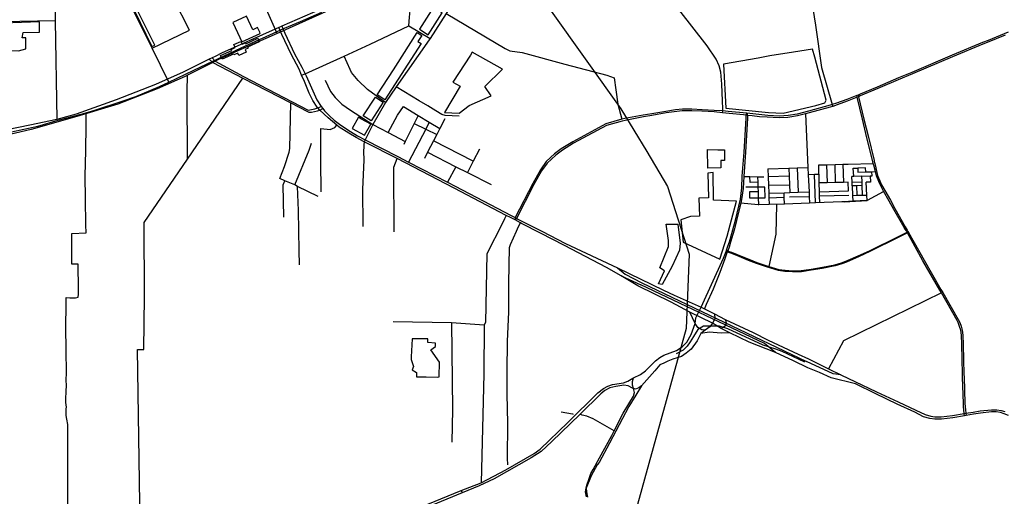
# Model space of a CAD drawing. Header units: millimetres. Extents: x 664923 to 767831, y 3118803 to 3207600.
# Tile 154 of 256: x 700891 to 705403, y 3166110 to 3168294. Entities that reach past the tile are written whole.
import ezdxf

# ---------------------------------------------------------------- set-up
doc = ezdxf.new("R2010")
doc.units = ezdxf.units.MM
for name, color, linetype in [('parks', 8, 'Continuous'), ('railways', 4, 'Continuous'), ('roads_2', 2, 'Continuous'), ('roads_3', 3, 'Continuous'), ('water', 7, 'Continuous')]:
    doc.layers.add(name, color=color, linetype=linetype)

msp = doc.modelspace()

# ---------------------------------------------------------------- linework, layer by layer
at = {"layer": 'parks'}
for points in [[(702763.5, 3168224.27), (702827.59, 3168325.04), (702786.73, 3168350.74), (702722.64, 3168249.99), (702763.5, 3168224.27)], [(701497.03, 3168171.16), (701510.58, 3168176.62), (701427.96, 3168342.75), (701415.63, 3168337.92), (701497.03, 3168171.16)], [(700734.41, 3168274.93), (700734.95, 3168164.48), (700830.77, 3168163.83), (700841.46, 3168152.53), (700885.24, 3168151.41), (700918.66, 3168160.33), (700918.98, 3168191.23), (700919.17, 3168210.25), (700902.38, 3168209.96), (700906.89, 3168235.3), (700981.67, 3168237.42), (700981.91, 3168284.4), (700734.41, 3168274.93)], [(702564.95, 3167926.42), (702529.74, 3167948.78), (702603.97, 3168064.46), (702614.9, 3168081.49), (702713.26, 3168234.81), (702733.85, 3168221.74), (702716.06, 3168194.02), (702730.68, 3168184.74), (702564.95, 3167926.42)], [(702837.14, 3167868.58), (702904.47, 3167865.57), (702950.98, 3167900.83), (703050.96, 3167944.32), (703023.04, 3167987.7), (703103.41, 3168066.35), (702964.74, 3168144.91), (702956.63, 3168130.54), (702876.43, 3168007.9), (702909.55, 3167989.9), (702837.14, 3167868.58)], [(704116.64, 3168090.35), (704127.48, 3167888.14), (704322.51, 3167868.24), (704389.88, 3167865.78), (704540.03, 3167901.17), (704580.8, 3167913.53), (704586.45, 3167925.28), (704535.43, 3168121.7), (704523.81, 3168158.63), (704436.78, 3168144.75), (704328.95, 3168127.55), (704275.62, 3168118.21), (704116.64, 3168090.35)], [(702557.14, 3167915.69), (702501.75, 3167829.8), (702465.72, 3167852.8), (702521.11, 3167938.68), (702557.14, 3167915.69)], [(702471.64, 3167764.47), (702499.95, 3167815.37), (702454.99, 3167840.11), (702443.2, 3167846.6), (702414.89, 3167795.71), (702471.64, 3167764.47)], [(704104.64, 3167614.56), (704044.07, 3167613.99), (704043.34, 3167699.6), (704091.14, 3167698.02), (704121.09, 3167696.93), (704121.61, 3167649.29), (704104.32, 3167649.12), (704104.64, 3167614.56)], [(704153.33, 3167376.84), (704176.67, 3167461.56), (704070.96, 3167466.24), (704068.73, 3167593.58), (704044.36, 3167591.08), (704047.66, 3167477.35), (704003.34, 3167476.07), (704005.74, 3167392.9), (703965.24, 3167391.74), (703921.38, 3167376.97), (703931.83, 3167273.65), (704099.45, 3167197.08), (704133.3, 3167301.05), (704153.33, 3167376.84)], [(703854.29, 3167356.5), (703907.7, 3167357.43), (703917.7, 3167269.26), (703914.85, 3167236.89), (703881.56, 3167164.78), (703835.78, 3167079.5), (703818.06, 3167083.55), (703846.3, 3167143.02), (703824.09, 3167157.19), (703863.96, 3167254.74), (703864.48, 3167282.11), (703854.29, 3167356.5)]]:
    msp.add_lwpolyline(points, close=True, dxfattribs=at)
at = {"layer": 'railways'}
for points in [[(703093.2, 3168840.01), (703132.42, 3168642.98), (703145.57, 3168606.34), (703163.82, 3168563.83), (703645.28, 3167885.68), (703764.62, 3167690.04), (703859.85, 3167529.85), (703958.3, 3167219.52), (703944.72, 3166878.1), (703681.95, 3165928.55), (703510.66, 3164500.74), (703542.78, 3164401.86), (703715.78, 3164145.76), (703834.84, 3164034.43), (704561.88, 3163595.76)], [(700788.14, 3167765.87), (700975.01, 3167806.01), (701067.74, 3167834.08), (701178.55, 3167863.02), (701234.78, 3167879.69), (701360.24, 3167920.01), (701423.01, 3167942), (701531.2, 3167987.43), (701573.89, 3168007.63), (701688.72, 3168061.98), (701775.55, 3168103.85), (701905.7, 3168164.98), (702105.33, 3168254.28), (702177.67, 3168285.78), (702276.1, 3168328.9)], [(701909.29, 3168192.87), (701993.38, 3168231.21), (701991.09, 3168236.35), (701981.07, 3168257.81), (701959.85, 3168248), (701930.89, 3168310.01), (701868.45, 3168281.16), (701900.45, 3168212.37), (701909.29, 3168192.87)], [(701819.68, 3168113), (701812.07, 3168129.41), (701862.73, 3168152.65), (701860.27, 3168157.96), (701879.15, 3168166.64), (701873.13, 3168179.64), (701904.13, 3168193.86), (701910.06, 3168181.06), (701925.18, 3168188), (701927.32, 3168183.38), (701981.87, 3168208.41), (701989.23, 3168192.54), (701935.39, 3168167.83), (701937.59, 3168163.09), (701924.09, 3168156.9), (701929.7, 3168144.81), (701895.38, 3168129.06), (701890.09, 3168140.45), (701872.91, 3168132.56), (701871.06, 3168136.58), (701819.68, 3168113)]]:
    msp.add_lwpolyline(points, dxfattribs=at)
at = {"layer": 'roads_2'}
for points in [[(704451.96, 3168804.48), (704537.53, 3168268.58), (704564.75, 3168074.14), (704614.24, 3167904.93), (704616.72, 3167896.46)], [(704111.75, 3167867.34), (704112.68, 3167875.54), (704112.89, 3167875.97), (704112.71, 3167885.99), (704112.09, 3167921.9), (704109.06, 3167998.68), (704104.76, 3168052.9), (704095.84, 3168082.82), (704082.71, 3168113.48), (704042.19, 3168174.59), (703792.28, 3168495.11), (703640.31, 3168689.36), (703593.11, 3168768.36)], [(705420.66, 3168237.26), (705329.75, 3168199), (705303.08, 3168189.65), (705164.6, 3168130.99), (704979.25, 3168052.28), (704918.16, 3168026.66), (704820.52, 3167985.08), (704742.03, 3167952.03), (704733.86, 3167948.68), (704727.53, 3167946.15), (704680.93, 3167927.47), (704633.98, 3167911.7), (704614.24, 3167904.93), (704604.47, 3167901.58), (704505.85, 3167874.58), (704453.85, 3167861.57), (704412.46, 3167854.8), (704373.17, 3167851.98), (704319.1, 3167854.59), (704222.99, 3167865.9), (704137.76, 3167873.48), (704112.68, 3167875.54), (704074.35, 3167878.07), (704018.13, 3167881.36), (703970.86, 3167884.09), (703928.29, 3167884.07), (703896.52, 3167880.31), (703852.3, 3167872.42), (703787.7, 3167863.11), (703748.11, 3167856.73), (703663.97, 3167840.31), (703650.08, 3167837.22), (703576.73, 3167817.08), (703425.76, 3167734.73), (703372.32, 3167702.13), (703341.94, 3167679.18), (703303.57, 3167643.63), (703277.03, 3167605.8), (703242.72, 3167542.92), (703162.07, 3167386.71), (703161.37, 3167375.94)], [(705407.31, 3168223.5), (705331.67, 3168191.92), (705305.39, 3168181.14), (705165.1, 3168123.16), (704982.59, 3168045.22), (704917.24, 3168017.74), (704823.86, 3167978.02), (704742.53, 3167944.21), (704734.71, 3167940.87), (704729.23, 3167938.68), (704682.49, 3167920.02), (704636.98, 3167904.28), (704616.72, 3167896.46), (704604.63, 3167892.69), (704508.49, 3167866.8), (704492.65, 3167862.71), (704455.79, 3167852.71), (704411.55, 3167845.89), (704371.52, 3167844.12), (704316.36, 3167847.78), (704281.99, 3167849.32), (704248.29, 3167853.35), (704226.78, 3167855.47), (704219.61, 3167856.76), (704208.49, 3167858.35), (704142.2, 3167864.31), (704111.75, 3167867.34), (704073.41, 3167870.94), (704016.47, 3167874.21), (703971.72, 3167875.93), (703927.35, 3167876.57), (703889.87, 3167871.65), (703853.11, 3167866.39), (703788.56, 3167855.29), (703749.32, 3167848.91), (703665.9, 3167832.16), (703651.64, 3167829.42), (703579.72, 3167809.66), (703429.47, 3167727.33), (703378.15, 3167695.83), (703348.13, 3167673.23), (703309.07, 3167636.26), (703282.49, 3167600.92), (703247.81, 3167538.02), (703167.51, 3167382.52), (703161.37, 3167375.94)], [(701772.66, 3168118.97), (701787.11, 3168103), (701916.97, 3168032.75), (702213.51, 3167879.7), (702243.91, 3167885.98), (702257.78, 3167890.15), (702273.19, 3167896.51)], [(701759.77, 3168112.55), (701776.89, 3168097.5), (701913.51, 3168026.01), (702133.96, 3167912.22), (702209.99, 3167872.97), (702216.34, 3167870.47), (702227.87, 3167870.67), (702255.59, 3167876.37), (702266.36, 3167879.64), (702280.68, 3167886.49)], [(705220.44, 3166478.04), (705219.54, 3166489.05), (705217.45, 3166505.74), (705216.85, 3166520.33), (705216.19, 3166537.05), (705211.64, 3166653.72), (705211.7, 3166670.8), (705208.98, 3166805.29), (705206.79, 3166848.68), (705203.9, 3166870.33), (705198.59, 3166887.69), (705191.48, 3166905.36), (705187.01, 3166915.25), (705115.03, 3167041.41), (705108.01, 3167054.45), (705030.51, 3167189.05), (704959.95, 3167316.3), (704957.31, 3167320.84), (704954.42, 3167325.8), (704949.26, 3167333.91), (704944.48, 3167342), (704896.53, 3167424.45), (704875.46, 3167462.52), (704849.62, 3167507.97), (704835.9, 3167535.86), (704827.74, 3167552.44), (704816.91, 3167578.58), (704812.3, 3167597.42), (704804.96, 3167627.49), (704802.68, 3167634.57), (704801.12, 3167642.37), (704799.56, 3167649.82), (704773.43, 3167752.57), (704753.34, 3167837.63), (704729.23, 3167938.68), (704727.53, 3167946.15)], [(704733.86, 3167948.68), (704734.71, 3167940.87), (704759.76, 3167838.46), (704780.9, 3167754.84), (704806.39, 3167648.16), (704807.54, 3167643.19), (704809.48, 3167634.69), (704811.39, 3167627.96), (704822.62, 3167579.39), (704832.35, 3167555.01), (704840.88, 3167537.36), (704854.94, 3167511.27), (704881.48, 3167466.54), (704902.18, 3167428.46), (704949.45, 3167344.23), (704953.86, 3167337.55), (704958.31, 3167328.72), (704961.5, 3167323.52), (704964.56, 3167318.51), (705036.55, 3167192.01), (705112.98, 3167057.02), (705121.08, 3167043.64), (705192.31, 3166919.61), (705198.98, 3166906.2), (705205.01, 3166888.87), (705210.34, 3166870.45), (705213.24, 3166847.73), (705214.38, 3166803.61), (705217.45, 3166669.12), (705218.77, 3166654.91), (705223.01, 3166535.74), (705224.37, 3166519.76), (705224.97, 3166505.52), (705227.26, 3166490.43), (705228.16, 3166479.8)], [(704013.4, 3166976.21), (704116.95, 3167200.47), (704128.2, 3167231.98), (704129.55, 3167237), (704136.74, 3167255.62), (704143.54, 3167275.68), (704159.04, 3167330.05), (704170.77, 3167375.8), (704186.83, 3167439.44), (704194.14, 3167471.95), (704199.69, 3167522.94), (704202.34, 3167576.02), (704210.77, 3167687.21), (704219.5, 3167842.53), (704219.61, 3167856.76), (704222.99, 3167865.9)], [(704222.99, 3167865.9), (704226.78, 3167855.47), (704225.95, 3167841.93), (704217.22, 3167686.25), (704210.21, 3167575.81), (704206.16, 3167520.93), (704199.54, 3167469.56), (704195.61, 3167452.25), (704191.9, 3167435.97), (704175.83, 3167373.4), (704164.8, 3167328.72), (704148.57, 3167274.33), (704142.17, 3167251.81), (704135.68, 3167234.25), (704133.6, 3167230.31), (704122.36, 3167198.07), (704099.84, 3167135.04), (704081.33, 3167088.8), (704068.61, 3167059.39), (704036.22, 3166988), (704030.4, 3166973.31), (704029.59, 3166968.69)], [(704492.65, 3167862.71), (704503.45, 3167616.14), (704504.87, 3167583.52), (704508.34, 3167504.5), (704509.22, 3167484.16), (704510.57, 3167453.34)], [(704848.62, 3167505.4), (704774.82, 3167464.96), (704709.54, 3167461.56), (704668.92, 3167459.44), (704774.82, 3167464.96)], [(704668.92, 3167459.44), (704658.43, 3167458.74), (704538.04, 3167454.34), (704510.57, 3167453.34), (704396.19, 3167449.16), (704325.66, 3167446.59), (704278.46, 3167444.86), (704274.55, 3167444.72), (704195.61, 3167452.25)], [(704359.54, 3167446.73), (704356.65, 3167311.46), (704324.42, 3167163.08)], [(704964.56, 3167318.51), (704959.95, 3167316.3), (704917.39, 3167295.27), (704790.42, 3167232.54), (704735.75, 3167207.73), (704680.03, 3167182.2), (704658.7, 3167174.34), (704627.73, 3167165.27), (704569.28, 3167152.86), (704517.89, 3167145.55), (704473.28, 3167139.07), (704432.52, 3167137.65), (704397.77, 3167140.25), (704368, 3167144.7), (704312.97, 3167161.18), (704267.63, 3167176.76), (704231.61, 3167190.72), (704176.85, 3167212.55), (704149.83, 3167223.11), (704141.17, 3167226.88), (704133.6, 3167230.31), (704128.2, 3167231.98)], [(704129.55, 3167237), (704135.68, 3167234.25), (704142.18, 3167231.16), (704153.32, 3167227.8), (704179.27, 3167217.22), (704232.95, 3167195.73), (704269.68, 3167181.79), (704315.04, 3167165.85), (704324.42, 3167163.08), (704369.7, 3167149.72), (704399.11, 3167145.25), (704433.15, 3167142.99), (704472.82, 3167144.76), (704518.51, 3167150.54), (704570.24, 3167159.27), (704626.92, 3167170.58), (704656.47, 3167179.29), (704677.09, 3167186.77), (704733.54, 3167211.25), (704787.84, 3167236.76), (704915.54, 3167299.15), (704957.31, 3167320.84), (704961.5, 3167323.52)], [(705115.03, 3167041.41), (704666.14, 3166821.52), (704598.06, 3166693.95)], [(703488.21, 3166106.56), (703484.75, 3166129.72), (703487.75, 3166147.38), (703489.97, 3166160.45), (703501.29, 3166190.61), (703508, 3166213.63), (703519.18, 3166232.34), (703548.36, 3166286.38), (703604.13, 3166388.03), (703615.5, 3166410.01), (703657.17, 3166490.63), (703704.56, 3166568.77), (703707.99, 3166585.95), (703703.58, 3166603.75), (703700.08, 3166618.18), (703699.76, 3166636.45), (703703.92, 3166652.81)], [(703741.07, 3166615.94), (703714.52, 3166572.49), (703682.7, 3166521.04), (703593.91, 3166352.83), (703545.88, 3166263.78), (703537.6, 3166253.21), (703510.05, 3166202.89), (703487.75, 3166147.38), (703489.31, 3166130.14), (703492.79, 3166105.96)]]:
    msp.add_lwpolyline(points, dxfattribs=at)
at = {"layer": 'roads_3'}
for points in [[(701573.89, 3168007.63), (701497.99, 3168162.6), (701438.21, 3168284.29), (701371.25, 3168418.06), (701362.34, 3168436.1), (701336.11, 3168489.22), (701312.04, 3168582.54), (701286.94, 3168689.18), (701247.12, 3168849.68), (701220.27, 3168943.35), (701227.31, 3168946.99), (701323.87, 3168948.27), (701328.94, 3168951.49), (701326.2, 3169142.86), (701350.55, 3169154.4), (701386.56, 3169171.46), (701410.45, 3169182.78), (701446.09, 3169199.67), (701468.24, 3169210.17), (701505.73, 3169227.94), (701540.76, 3169244.54), (701554.32, 3169240.33), (701570.43, 3169242.77), (701583.81, 3169250.36)], [(702070.95, 3168231.08), (701938.32, 3168531.68), (701927.63, 3168545.37), (701921.17, 3168560.29), (701902.57, 3168606.19), (701895.54, 3168631.89), (701854.86, 3168721.74), (701842.47, 3168744.25), (701750.72, 3168944.17), (701650.5, 3169163.59), (701603.63, 3169259.79)], [(701497.99, 3168162.6), (701669.96, 3168245.14), (701597.9, 3168387.52), (701591.63, 3168435.88), (701590.99, 3168898.87), (701688.79, 3168947.52), (701554.32, 3169240.33)], [(702875.05, 3168579.09), (702893.65, 3168535.56), (702922.83, 3168487), (702920.32, 3168450.42), (702894.96, 3168399.87), (702844.88, 3168322.79), (703115.28, 3168161.49), (703137.49, 3168151.44), (703193.25, 3168144.05), (703389.37, 3168090.05), (703582.29, 3168040.16), (703615.05, 3168027.16), (703622.31, 3167971.95), (703631.85, 3167906.34), (703650.08, 3167837.22)], [(702674.82, 3168265.55), (702677.28, 3168305.27), (702680.93, 3168336.65), (702726.02, 3168399.02), (702696.15, 3168426.7), (702661.64, 3168499.01)], [(701371.25, 3168418.06), (701053.15, 3168412.01), (701054.49, 3168288.9), (701061.33, 3167836.23)], [(702373.1, 3168388.42), (702092.63, 3168263.94), (702086.28, 3168261.12), (702078.66, 3168257.74), (702062.24, 3168250.45), (701816.04, 3168140.57), (701786.2, 3168125.71), (701772.66, 3168118.97), (701759.77, 3168112.55), (701640.23, 3168052.99), (701512.97, 3167996.87), (701333.89, 3167926.39), (701149.64, 3167860.34), (701061.33, 3167836.23), (700937.98, 3167810.49), (700675.7, 3167757.15)], [(702381.78, 3168369.03), (702094.97, 3168241.74), (702070.95, 3168231.08), (701825.18, 3168121.4), (701787.11, 3168103), (701776.89, 3168097.5), (701659.64, 3168038.92), (701649.34, 3168033.79), (701521.22, 3167977.29), (701340.9, 3167906.33), (701152.97, 3167849.85), (700943.07, 3167789.85), (700680.79, 3167729.14)], [(702844.88, 3168322.79), (702772.61, 3168208.26), (702768.27, 3168201.4), (702615.91, 3167986), (702567.31, 3167913.82), (702509.81, 3167813.22), (702474.99, 3167742.54), (702469.57, 3167734.63), (702468.22, 3167719.68), (702467.77, 3167711.58), (702466.62, 3167690.94), (702467.86, 3167649.73), (702462.77, 3167517.67), (702463.11, 3167346.45)], [(701054.49, 3168288.9), (700728.7, 3168282.78)], [(705422.47, 3166480.17), (705402.2, 3166488.26), (705385.1, 3166494.19), (705365.82, 3166496.96), (705344.36, 3166497.03), (705294.37, 3166491.26), (705261.81, 3166486.24), (705228.16, 3166479.8), (705220.44, 3166478.04), (705166.85, 3166469), (705114.61, 3166463.63), (705084.21, 3166463.1), (705061.35, 3166465.81), (705033.48, 3166474.23), (704992.86, 3166495.31), (704911.71, 3166532.6), (704814.74, 3166578.95), (704721.37, 3166624.48), (704609.94, 3166652.33), (704557.05, 3166677.25), (704503.45, 3166698.8), (704436.87, 3166729.68), (704354.32, 3166769.08), (704234.08, 3166816.08), (704146, 3166858.7), (704105.69, 3166878.21), (704065.99, 3166903.75), (703961.92, 3166953.54), (703876.25, 3166998.72), (703723.11, 3167074.52), (703648.18, 3167119.54), (703579.76, 3167158.21), (703388.33, 3167259.66), (703278.24, 3167315.58), (703190.71, 3167360.33), (703185.44, 3167363.21), (703161.37, 3167375.94), (703139.7, 3167387.47), (703121.11, 3167397.14), (702882.03, 3167521.35), (702621.21, 3167656.96), (702479.09, 3167729.68), (702469.57, 3167734.63), (702433.51, 3167753.36), (702399.63, 3167773.24), (702354.42, 3167801.82), (702344.51, 3167810.21), (702304.49, 3167844.1), (702266.36, 3167879.64), (702257.78, 3167890.15), (702254.79, 3167893.66), (702234.68, 3167923.56), (702217.17, 3167957.51), (702196.07, 3168010.54), (702182.77, 3168039.15), (702172.29, 3168067.8), (702135.34, 3168136.11), (702093.08, 3168226.57), (702078.66, 3168257.74)], [(702092.63, 3168263.94), (702106.09, 3168231.41), (702150.07, 3168137.71), (702184.22, 3168076.46), (702199.06, 3168045.81), (702203.23, 3168037.2), (702227.89, 3167981.57), (702252.53, 3167927.29), (702273.19, 3167896.51), (702280.68, 3167886.49), (702288.29, 3167876.3), (702311.04, 3167853.56), (702332.4, 3167833.91), (702362.32, 3167810.4), (702406.64, 3167781.82), (702438.73, 3167761.91), (702474.99, 3167742.54), (702624.17, 3167666.8), (702673.58, 3167641.21), (702852.21, 3167548.69), (702886.79, 3167530.78), (703143.11, 3167396.88), (703162.07, 3167386.71), (703167.51, 3167382.52), (703283.45, 3167324.58), (703392.65, 3167268.2), (703629.91, 3167156.29), (703841.78, 3167054.46), (703891.07, 3167031.99), (704013.4, 3166976.21), (704029.59, 3166968.69), (704074.88, 3166945.48), (704124.14, 3166920.24), (704251.69, 3166860.52), (704320.72, 3166825.69), (704457.8, 3166760.91), (704505.14, 3166739.04), (704582.27, 3166700.89), (704598.06, 3166693.95), (704654.51, 3166666.52), (704818.15, 3166588.79), (704916.45, 3166542.47), (704997.62, 3166504.74), (705040, 3166485.02), (705066.52, 3166477.48), (705084.92, 3166473.79), (705114, 3166473.41), (705165.3, 3166480.54), (705219.54, 3166489.05), (705227.26, 3166490.43), (705259.86, 3166495.55), (705293.3, 3166500.58), (705343.75, 3166505.92), (705369.25, 3166505.48), (705388.07, 3166503.58), (705406.07, 3166497.67)], [(702182.77, 3168039.15), (702199.06, 3168045.81), (702378.14, 3168126.78), (702496.83, 3168181.04), (702674.82, 3168265.55), (702772.61, 3168208.26)], [(702567.31, 3167913.82), (702541.01, 3167932.28), (702484.67, 3167974.11), (702441.99, 3168015.13), (702411.96, 3168052.19), (702405.98, 3168065.38), (702378.14, 3168126.78)], [(701659.55, 3167654.98), (701658.55, 3167964.77), (701659.64, 3168038.92)], [(701450.78, 3165472.73), (701431.41, 3166782.8), (701460.73, 3166782.45), (701462.56, 3167023.61), (701461.1, 3167365.05), (701659.55, 3167654.98), (701913.51, 3168026.01)], [(702290.41, 3168016.87), (702314.94, 3167964.05), (702337.44, 3167937.29), (702367.88, 3167907.02), (702407.74, 3167878.9), (702509.81, 3167813.22), (702579.99, 3167776.9), (702657.9, 3167735.08)], [(702904.6, 3167852.02), (702840.53, 3167855.08), (702825.76, 3167860.04), (702798.19, 3167875.75), (702762.1, 3167899.13), (702721.8, 3167922.55), (702615.91, 3167986)], [(702082.56, 3167565.38), (702104.17, 3167620.57), (702125.58, 3167687.24), (702128.86, 3167703.98), (702133.96, 3167912.22)], [(702579.99, 3167776.9), (702622.23, 3167855.99), (702649.35, 3167895.62)], [(702649.35, 3167895.62), (702717.45, 3167855.03), (702768.17, 3167824.81), (702816.94, 3167795.75)], [(701111.94, 3166063.56), (701112.09, 3166267.96), (701112.31, 3166438.68), (701106.64, 3166463.38), (701104.25, 3166480.31), (701104.55, 3166493.63), (701103.99, 3166510.33), (701105.42, 3166518.7), (701104.74, 3166528.09), (701102.97, 3166539.02), (701102.98, 3166554.17), (701103.92, 3166590.99), (701106.08, 3166617.91), (701104.62, 3166641.63), (701105.89, 3166674.8), (701104.08, 3166779.96), (701102.27, 3166885.13), (701103.92, 3166987.21), (701104.15, 3167020.11), (701121.47, 3167019.88), (701146.93, 3167019.54), (701158.7, 3167021.57), (701160.28, 3167036.22), (701160.42, 3167058.4), (701159.5, 3167172.71), (701129.57, 3167174.03), (701130.57, 3167222.85), (701130.84, 3167252.61), (701130.36, 3167295.94), (701130.34, 3167313.28), (701195.19, 3167317.34), (701194.17, 3167354.19), (701192.91, 3167472.93), (701191.1, 3167578.09), (701193.84, 3167692.99), (701195.24, 3167809.95), (701195.69, 3167860.33)], [(702717.45, 3167855.03), (702699.36, 3167818.58), (702657.9, 3167735.08), (702651.32, 3167721.81)], [(702273.03, 3167505.51), (702271.12, 3167646.43), (702271.72, 3167794.59), (702313.24, 3167791.13), (702335.62, 3167799.98), (702344.51, 3167810.21)], [(702768.17, 3167824.81), (702751.67, 3167792.76), (702673.58, 3167641.21)], [(702699.36, 3167818.58), (702751.67, 3167792.76), (702802.44, 3167767.7)], [(702839.24, 3167838.87), (702816.94, 3167795.75), (702802.44, 3167767.7), (702787.03, 3167737.9), (702760.7, 3167686.96), (702745.82, 3167658.2)], [(702151.79, 3167537.34), (702217.79, 3167695.62), (702228.25, 3167728.17)], [(702969.97, 3167645.8), (702787.03, 3167737.9)], [(702760.7, 3167686.96), (702890.27, 3167619.99), (702943.07, 3167593.16), (703051.21, 3167538.21)], [(702998.01, 3167700.68), (702969.97, 3167645.8), (702943.07, 3167593.16)], [(702606.83, 3167321.69), (702605.36, 3167618.17), (702621.21, 3167656.96)], [(704552.57, 3167628.21), (704589.03, 3167629.34), (704628.36, 3167630.57), (704663.77, 3167631.66), (704687.63, 3167632.4), (704802.68, 3167634.57)], [(704556.82, 3167505.35), (704554.79, 3167545.59), (704552.57, 3167628.21)], [(704589.03, 3167629.34), (704591.53, 3167546.16)], [(704629.02, 3167547.33), (704628.36, 3167630.57)], [(704663.77, 3167631.66), (704665.75, 3167548.23)], [(702890.27, 3167619.99), (702852.21, 3167548.69)], [(704319.73, 3167610.32), (704416.4, 3167613.27), (704454.16, 3167614.51), (704503.45, 3167616.14)], [(704319.73, 3167610.32), (704320.81, 3167573.26), (704322.16, 3167535.19), (704323.74, 3167499.51), (704324.55, 3167477.26), (704325.66, 3167446.59)], [(704416.4, 3167613.27), (704417.9, 3167576.79), (704419.51, 3167537.68), (704420.96, 3167502.45)], [(704454.16, 3167614.51), (704458.98, 3167503.64)], [(704552.82, 3167584.37), (704533.94, 3167584.04), (704504.87, 3167583.52)], [(704538.04, 3167454.34), (704533.94, 3167584.04)], [(704751.04, 3167576.97), (704712.99, 3167575.96), (704704.32, 3167575.61)], [(704710.19, 3167612.99), (704711.31, 3167613.02), (704732.11, 3167613.45)], [(704712.99, 3167575.96), (704711.31, 3167613.02)], [(704768.55, 3167595.99), (704767.71, 3167614.23), (704732.11, 3167613.45), (704732.63, 3167594.82), (704768.55, 3167595.99)], [(704751.04, 3167576.97), (704788.27, 3167578.18), (704789.39, 3167549.73), (704770.16, 3167549.02)], [(704753.34, 3167490.27), (704751.9, 3167533.89), (704751.75, 3167551.31), (704751.04, 3167576.97)], [(704768.55, 3167595.99), (704796.35, 3167596.91), (704812.3, 3167597.42)], [(704788.27, 3167578.18), (704796.93, 3167578.46), (704796.35, 3167596.91)], [(702259.25, 3167482.82), (702163.47, 3167529.2), (702151.79, 3167537.34), (702105.66, 3167556.02), (702082.56, 3167565.38)], [(702101.37, 3167388.22), (702098.26, 3167537.46), (702105.66, 3167556.02)], [(704210.21, 3167575.81), (704237.59, 3167575.17), (704273.57, 3167574.34), (704301.13, 3167573.7)], [(704274.52, 3167548.97), (704238.67, 3167548.39), (704237.59, 3167575.17)], [(704278.46, 3167444.86), (704277.23, 3167477.48), (704276.17, 3167505.41), (704275.38, 3167526.51), (704274.52, 3167548.97), (704273.57, 3167574.34)], [(704417.9, 3167576.79), (704320.81, 3167573.26)], [(704322.16, 3167535.19), (704419.51, 3167537.68)], [(704556.82, 3167505.35), (704688.99, 3167509.23), (704687.51, 3167549.13), (704665.75, 3167548.23), (704629.02, 3167547.33), (704591.53, 3167546.16), (704554.79, 3167545.59)], [(704706.23, 3167532.22), (704705.47, 3167549.45), (704704.32, 3167575.61)], [(704705.47, 3167549.45), (704751.75, 3167551.31)], [(704751.9, 3167533.89), (704727.41, 3167533.12), (704706.23, 3167532.22)], [(704706.23, 3167532.22), (704707.46, 3167488.89), (704709.54, 3167461.56)], [(704728.85, 3167489.99), (704727.41, 3167533.12)], [(704774.82, 3167464.96), (704773.28, 3167490.39), (704770.16, 3167549.02)], [(702172.83, 3167170.19), (702172.23, 3167235.44), (702168.51, 3167419.66), (702163.47, 3167529.2)], [(704277.23, 3167477.48), (704306.75, 3167477.22), (704305.1, 3167526.27), (704275.38, 3167526.51), (704217.98, 3167526.83)], [(704276.17, 3167505.41), (704236.21, 3167504.43), (704236.24, 3167477.41), (704277.23, 3167477.48)], [(704323.74, 3167499.51), (704394.22, 3167500.93), (704420.96, 3167502.45), (704458.98, 3167503.64), (704508.34, 3167504.5)], [(704396.19, 3167449.16), (704395.02, 3167479.82), (704394.22, 3167500.93)], [(704557.95, 3167456.29), (704557.06, 3167485.28), (704556.82, 3167505.35)], [(704690.03, 3167488.77), (704557.06, 3167485.28)], [(704707.46, 3167488.89), (704728.85, 3167489.99)], [(704728.85, 3167489.99), (704753.34, 3167490.27), (704773.28, 3167490.39)], [(704324.55, 3167477.26), (704395.02, 3167479.82)], [(704419.48, 3167481.81), (704509.22, 3167484.16)], [(703121.11, 3167397.14), (703112.78, 3167380.64)], [(703103.41, 3167362.05), (703032.04, 3167220.48), (703025.95, 3166906.15), (703019.84, 3166895.6)], [(703112.78, 3167380.64), (703103.41, 3167362.05)], [(703177.56, 3167345.95), (703185.44, 3167363.21)], [(703127.58, 3166253.2), (703127.03, 3166284.52), (703128.47, 3166443.26), (703124.51, 3166579.53), (703124.3, 3166683.34), (703126.68, 3166818.6), (703132.19, 3166954.41), (703133.03, 3167087.02), (703135.99, 3167249.43), (703139.94, 3167263.59), (703167.56, 3167324.07)], [(703167.56, 3167324.07), (703177.56, 3167345.95)], [(703629.91, 3167156.29), (703665.01, 3167128.21), (703742.3, 3167087.69)], [(703648.18, 3167119.54), (703737.72, 3167079.26)], [(703742.3, 3167087.69), (704497.4, 3166728.12)], [(704303.92, 3166809.31), (703737.72, 3167079.26)], [(702702.09, 3166049.03), (702913.6, 3166136.75), (702953.27, 3166151.58), (703005.42, 3166171.96), (703118.17, 3166231.61), (703248.45, 3166305.27), (703276.73, 3166324.89), (703402.94, 3166447.59), (703540.83, 3166583.09), (703565.84, 3166603), (703585.65, 3166614.96), (703607.46, 3166621.92), (703658.78, 3166630.19), (703677.52, 3166637.36), (703701.64, 3166651.73), (703703.92, 3166652.81), (703735.42, 3166667.77), (703758.32, 3166685.13), (703781.91, 3166707.7), (703804.31, 3166730.52), (703824.39, 3166745.36), (703842.5, 3166755.67), (703901.47, 3166778.42), (703926.73, 3166794.31), (703947.62, 3166815.56), (703968.81, 3166851.64), (703987.11, 3166901.16), (703961.92, 3166953.54)], [(704074.88, 3166945.48), (704076.41, 3166923.85), (704074.1, 3166916.18), (704065.99, 3166903.75), (704053.29, 3166886.59), (704032.58, 3166870.81), (704012.88, 3166855.79), (703995, 3166822.4), (703967.85, 3166784.44), (703945.18, 3166766.03), (703923.75, 3166750.06), (703883.75, 3166738.64), (703860.64, 3166729.39), (703842.55, 3166719.63), (703824.55, 3166711.88), (703801.1, 3166684.38), (703741.07, 3166615.94), (703728.88, 3166606.46), (703712.88, 3166600.26), (703703.58, 3166603.75), (703698.96, 3166605.47), (703679.61, 3166615.19), (703660.08, 3166618.58), (703623.23, 3166612.15), (703596.06, 3166606.58), (703572.55, 3166594.16), (703554.35, 3166578.54), (703459.64, 3166486.41), (703457.36, 3166484.19), (703330.14, 3166361.06), (703280.62, 3166314.52), (703234.47, 3166286.6), (703122.04, 3166221.84), (703065.26, 3166189.65), (702996.77, 3166157.29), (702919.13, 3166125.09), (702708.6, 3166037.78)], [(704032.58, 3166870.81), (704016.44, 3166872.96), (703998.7, 3166882.48), (703987.11, 3166901.16), (703990.22, 3166927.69), (704013.4, 3166976.21)], [(702601.86, 3166910.27), (702869.58, 3166905.53), (703019.84, 3166895.6)], [(702869.58, 3166905.53), (702874.38, 3166507.79), (702871.73, 3166358.42)], [(704124.14, 3166920.24), (704126.78, 3166911.62), (704128.56, 3166900.8), (704123.88, 3166889.57), (704115.83, 3166884.97), (704105.69, 3166878.21)], [(703019.84, 3166895.6), (703018.48, 3166671.09), (703005.42, 3166171.96)], [(704488.55, 3166724.84), (704384.83, 3166773.66), (704355.85, 3166783.18), (704298.26, 3166802.95), (704136.94, 3166876.88), (704098.42, 3166889.89), (704059.57, 3166889.62), (704024.42, 3166889), (703999, 3166873.53), (703978.88, 3166842.17), (703964.39, 3166818.06), (703950.57, 3166797.95), (703931.78, 3166779.96), (703899.01, 3166762.28)], [(704146, 3166858.7), (704106.26, 3166856.49), (704050.14, 3166862.07), (704012.88, 3166855.79)], [(704354.32, 3166769.08), (704303.92, 3166809.31)], [(704654.51, 3166666.52), (704619.63, 3166671.29), (704497.4, 3166728.12)], [(703372.1, 3166496.56), (703423.67, 3166488.07), (703426.86, 3166486.03)], [(703615.5, 3166410.01), (703594.34, 3166422.12), (703518.52, 3166464.73), (703489.47, 3166477.21), (703469.43, 3166482.08), (703459.64, 3166486.41)], [(702913.6, 3166136.75), (702919.13, 3166125.09)]]:
    msp.add_lwpolyline(points, dxfattribs=at)
at = {"layer": 'water'}
msp.add_lwpolyline([(702689.76, 3166830.85), (702684.96, 3166748.81), (702685.71, 3166736.3), (702695.7, 3166704.62), (702689.66, 3166689.89), (702709.3, 3166676.66), (702709.61, 3166656.87), (702753.83, 3166656.54), (702805.38, 3166655.94), (702813.03, 3166656.53), (702815, 3166724.96), (702775.72, 3166780.66), (702795.93, 3166795.63), (702796.7, 3166811.83), (702761.5, 3166813.82), (702761.72, 3166831.58), (702689.76, 3166830.85)], close=True, dxfattribs=at)

doc.saveas('drawing.dxf')
